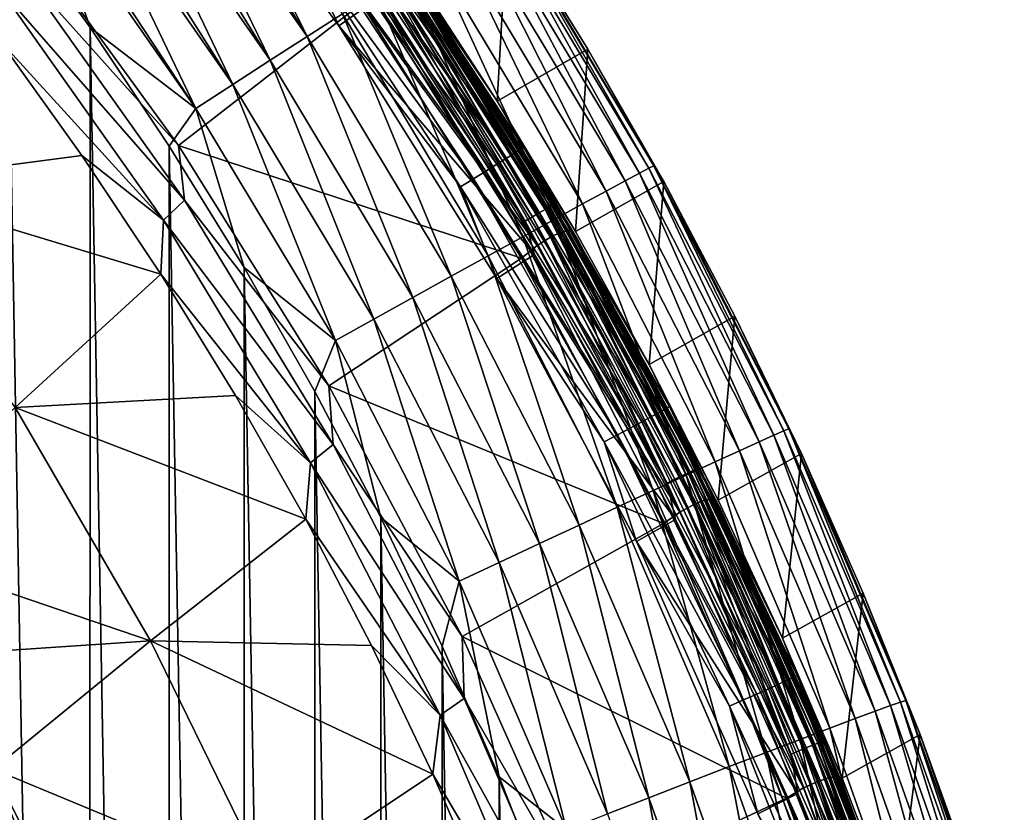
# Model space of a CAD drawing. Header units: metres. Extents: x -24 to 72, y -247 to 22.
# Tile 252 of 256: x 17.73 to 23.15, y -214.06 to -209.69. Entities that reach past the tile are written whole.
import ezdxf

# ---------------------------------------------------------------- set-up
doc = ezdxf.new("R2010")
doc.units = ezdxf.units.M
doc.layers.add('solid_509589_MEDIA_SW0001', color=7, linetype='CONTINUOUS')

msp = doc.modelspace()

# ---------------------------------------------------------------- linework, layer by layer
at = {"layer": 'solid_509589_MEDIA_SW0001'}
for points in [[(18.616995, -208.383545, 308.931335), (18.505562, -208.466446, 309.014954), (19.310556, -209.785721, 309.069183)], [(19.506166, -209.65979, 308.936249), (18.616995, -208.383545, 308.931335), (19.310556, -209.785721, 309.069183)], [(19.272884, -209.265427, 274.170624), (19.485735, -209.725937, 274.171143), (18.521378, -208.39888, 274.14798)], [(19.686556, -209.584381, 274.168671), (18.521378, -208.39888, 274.14798), (19.485735, -209.725937, 274.171143)], [(18.505562, -208.466446, 309.014954), (18.430477, -208.522339, 309.064117), (19.310556, -209.785721, 309.069183)], [(18.430477, -208.522339, 309.064117), (18.305368, -208.615494, 309.13443), (19.107687, -209.916504, 309.172302)], [(19.310556, -209.785721, 309.069183), (18.430477, -208.522339, 309.064117), (19.107687, -209.916504, 309.172302)], [(18.305368, -208.615494, 309.13443), (18.237043, -208.666397, 309.167114), (19.107687, -209.916504, 309.172302)], [(18.237043, -208.666397, 309.167114), (18.095203, -208.77211, 309.223053), (18.902027, -210.04924, 309.245667)], [(19.107687, -209.916504, 309.172302), (18.237043, -208.666397, 309.167114), (18.902027, -210.04924, 309.245667)], [(18.095203, -208.77211, 309.223053), (18.040842, -208.812637, 309.240417), (18.902027, -210.04924, 309.245667)], [(18.040842, -208.812637, 309.240417), (17.878113, -208.934006, 309.279572), (18.697697, -210.181259, 309.290375)], [(18.902027, -210.04924, 309.245667), (18.040842, -208.812637, 309.240417), (18.697697, -210.181259, 309.290375)], [(17.878113, -208.934006, 309.279572), (17.845682, -208.958206, 309.285156), (18.697697, -210.181259, 309.290375)], [(17.845682, -208.958206, 309.285156), (17.657206, -209.098877, 309.303192), (18.116432, -209.735916, 309.305756)], [(18.697697, -210.181259, 309.290375), (17.845682, -208.958206, 309.285156), (18.116432, -209.735916, 309.305756)], [(19.555084, -209.062057, 274.40744), (19.585382, -209.039307, 274.485504), (20.483168, -210.407883, 274.509399)], [(19.585382, -209.039307, 274.485504), (19.604149, -209.024597, 274.568909), (20.502792, -210.394485, 274.592834)], [(20.483168, -210.407883, 274.509399), (19.585382, -209.039307, 274.485504), (20.502792, -210.394485, 274.592834)], [(19.604149, -209.024597, 274.568909), (19.900488, -209.43811, 274.661835), (20.356823, -210.140701, 274.674103)], [(20.502792, -210.394485, 274.592834), (19.604149, -209.024597, 274.568909), (20.356823, -210.140701, 274.674103)], [(19.463858, -209.128738, 274.276642), (19.514166, -209.092178, 274.337128), (20.408686, -210.455765, 274.360931)], [(19.514166, -209.092178, 274.337128), (19.555084, -209.062057, 274.40744), (20.451481, -210.428513, 274.431305)], [(20.408686, -210.455765, 274.360931), (19.514166, -209.092178, 274.337128), (20.451481, -210.428513, 274.431305)], [(20.451481, -210.428513, 274.431305), (19.555084, -209.062057, 274.40744), (20.483168, -210.407883, 274.509399)], [(17.649822, -235.419891, 309.762756), (18.109459, -234.783478, 309.743073), (17.657206, -209.098877, 309.303192)], [(18.109459, -234.783478, 309.743073), (18.116432, -209.735916, 309.305756), (17.657206, -209.098877, 309.303192)], [(18.603464, -210.385208, 270.197266), (17.685452, -209.122147, 270.175201), (19.610561, -209.603012, 272.085846)], [(17.725853, -209.403107, 270.003845), (17.685452, -209.122147, 270.175201), (18.603464, -210.385208, 270.197266)], [(19.405678, -209.17067, 274.227814), (19.463858, -209.128738, 274.276642), (20.356073, -210.488831, 274.300385)], [(20.356073, -210.488831, 274.300385), (19.463858, -209.128738, 274.276642), (20.408686, -210.455765, 274.360931)], [(20.414522, -209.141708, 306.96756), (20.356823, -210.140701, 274.674103), (19.900488, -209.43811, 274.661835)], [(20.306385, -209.148239, 307.662445), (20.231256, -209.195633, 307.909515), (21.063248, -210.57959, 307.915894)], [(20.356375, -209.117126, 307.413727), (20.306385, -209.148239, 307.662445), (21.141464, -210.537659, 307.668793)], [(21.141464, -210.537659, 307.668793), (20.306385, -209.148239, 307.662445), (21.063248, -210.57959, 307.915894)], [(21.19351, -210.5103, 307.420044), (20.382418, -209.101501, 307.168152), (20.356375, -209.117126, 307.413727)], [(21.19351, -210.5103, 307.420044), (20.356375, -209.117126, 307.413727), (21.141464, -210.537659, 307.668793)], [(20.414522, -209.141708, 306.96756), (20.85689, -209.855103, 306.972198), (20.356823, -210.140701, 274.674103)], [(20.382418, -209.101501, 307.168152), (21.220623, -210.49678, 307.174438), (20.414522, -209.141708, 306.96756)], [(21.19351, -210.5103, 307.420044), (21.220623, -210.49678, 307.174438), (20.382418, -209.101501, 307.168152)], [(21.220623, -210.49678, 307.174438), (20.85689, -209.855103, 306.972198), (20.414522, -209.141708, 306.96756)], [(19.341373, -209.21669, 274.192108), (19.405678, -209.17067, 274.227814), (20.295225, -210.526688, 274.251465)], [(20.295225, -210.526688, 274.251465), (19.405678, -209.17067, 274.227814), (20.356073, -210.488831, 274.300385)], [(20.231256, -209.195633, 307.909515), (20.130722, -209.259506, 308.149597), (20.95858, -210.636261, 308.156036)], [(21.063248, -210.57959, 307.915894), (20.231256, -209.195633, 307.909515), (20.95858, -210.636261, 308.156036)], [(20.227974, -210.568222, 274.215698), (19.272884, -209.265427, 274.170624), (19.341373, -209.21669, 274.192108)], [(20.227974, -210.568222, 274.215698), (19.341373, -209.21669, 274.192108), (20.295225, -210.526688, 274.251465)], [(20.130722, -209.259506, 308.149597), (20.005571, -209.339371, 308.377228), (20.828285, -210.70726, 308.383698)], [(20.95858, -210.636261, 308.156036), (20.130722, -209.259506, 308.149597), (20.828285, -210.70726, 308.383698)], [(19.272884, -209.265427, 274.170624), (20.156343, -210.612152, 274.194122), (19.485735, -209.725937, 274.171143)], [(20.227974, -210.568222, 274.215698), (20.156343, -210.612152, 274.194122), (19.272884, -209.265427, 274.170624)], [(20.668949, -210.7117, 274.034058), (19.793943, -209.309814, 273.962616), (19.782192, -209.317047, 274.009705)], [(19.793943, -209.309814, 273.962616), (20.681227, -210.705292, 273.986969), (19.919567, -209.487198, 273.916931)], [(20.668949, -210.7117, 274.034058), (20.681227, -210.705292, 273.986969), (19.793943, -209.309814, 273.962616)], [(19.706116, -209.367203, 274.122864), (19.67041, -209.391266, 274.146362), (20.552158, -210.778046, 274.170563)], [(19.737417, -209.346313, 274.0914), (19.706116, -209.367203, 274.122864), (20.589464, -210.7565, 274.147095)], [(20.589464, -210.7565, 274.147095), (19.706116, -209.367203, 274.122864), (20.552158, -210.778046, 274.170563)], [(19.763103, -209.329376, 274.053192), (19.737417, -209.346313, 274.0914), (20.622168, -210.737793, 274.115662)], [(20.622168, -210.737793, 274.115662), (19.737417, -209.346313, 274.0914), (20.589464, -210.7565, 274.147095)], [(19.782192, -209.317047, 274.009705), (19.763103, -209.329376, 274.053192), (20.649008, -210.722672, 274.077515)], [(20.649008, -210.722672, 274.077515), (19.763103, -209.329376, 274.053192), (20.622168, -210.737793, 274.115662)], [(20.668949, -210.7117, 274.034058), (19.782192, -209.317047, 274.009705), (20.649008, -210.722672, 274.077515)], [(20.005571, -209.339371, 308.377228), (19.857689, -209.434021, 308.587158), (20.674324, -210.791519, 308.593689)], [(20.828285, -210.70726, 308.383698), (20.005571, -209.339371, 308.377228), (20.674324, -210.791519, 308.593689)], [(17.725853, -209.403107, 270.003845), (18.636471, -210.686554, 270.026245), (17.617857, -209.521988, 269.846588)], [(17.725853, -209.403107, 270.003845), (18.603464, -210.385208, 270.197266), (18.636471, -210.686554, 270.026245)], [(19.67041, -209.391266, 274.146362), (19.631672, -209.417557, 274.161011), (20.511683, -210.801605, 274.185181)], [(20.511683, -210.801605, 274.185181), (19.631672, -209.417557, 274.161011), (19.686556, -209.584381, 274.168671)], [(20.552158, -210.778046, 274.170563), (19.67041, -209.391266, 274.146362), (20.511683, -210.801605, 274.185181)], [(19.857689, -209.434021, 308.587158), (19.689976, -209.541641, 308.774719), (20.499716, -210.887405, 308.781311)], [(19.762091, -209.47702, 272.485657), (20.577808, -210.936035, 272.304657), (19.691547, -209.527908, 272.28006)], [(19.817337, -209.445374, 272.699738), (20.651478, -210.890167, 272.510345), (19.762091, -209.47702, 272.485657)], [(19.762091, -209.47702, 272.485657), (20.651478, -210.890167, 272.510345), (20.577808, -210.936035, 272.304657)], [(19.856592, -209.43335, 272.919617), (20.708408, -210.862228, 272.724487), (19.817337, -209.445374, 272.699738)], [(19.817337, -209.445374, 272.699738), (20.708408, -210.862228, 272.724487), (20.651478, -210.890167, 272.510345)], [(19.856592, -209.43335, 272.919617), (20.74789, -210.852539, 272.944397), (20.708408, -210.862228, 272.724487)], [(19.879322, -209.44104, 273.141602), (20.74789, -210.852539, 272.944397), (19.856592, -209.43335, 272.919617)], [(20.674324, -210.791519, 308.593689), (19.857689, -209.434021, 308.587158), (20.499716, -210.887405, 308.781311)], [(19.879322, -209.44104, 273.141602), (20.769396, -210.86116, 273.166382), (20.74789, -210.852539, 272.944397)], [(19.919567, -209.487198, 273.916931), (20.769396, -210.86116, 273.166382), (19.879322, -209.44104, 273.141602)], [(17.613808, -209.804413, 269.711487), (17.617857, -209.521988, 269.846588), (18.520094, -210.796829, 269.868835)], [(18.636471, -210.686554, 270.026245), (18.520094, -210.796829, 269.868835), (17.617857, -209.521988, 269.846588)], [(19.691547, -209.527908, 272.28006), (20.577808, -210.936035, 272.304657), (19.610561, -209.603012, 272.085846)], [(19.919567, -209.487198, 273.916931), (20.804218, -210.907974, 273.941742), (20.769396, -210.86116, 273.166382)], [(20.681227, -210.705292, 273.986969), (20.804218, -210.907974, 273.941742), (19.919567, -209.487198, 273.916931)], [(19.686556, -209.584381, 274.168671), (19.485735, -209.725937, 274.171143), (20.562626, -210.985092, 274.193115)], [(19.689976, -209.541641, 308.774719), (19.506166, -209.65979, 308.936249), (20.30835, -210.992767, 308.942902)], [(20.511683, -210.801605, 274.185181), (19.686556, -209.584381, 274.168671), (20.562626, -210.985092, 274.193115)], [(20.499716, -210.887405, 308.781311), (19.689976, -209.541641, 308.774719), (20.30835, -210.992767, 308.942902)], [(18.603464, -210.385208, 270.197266), (19.610561, -209.603012, 272.085846), (20.49221, -211.005646, 272.110352)], [(20.577808, -210.936035, 272.304657), (20.49221, -211.005646, 272.110352), (19.610561, -209.603012, 272.085846)], [(19.506166, -209.65979, 308.936249), (19.310556, -209.785721, 309.069183), (20.104698, -211.105133, 309.075928)], [(20.30835, -210.992767, 308.942902), (19.506166, -209.65979, 308.936249), (20.104698, -211.105133, 309.075928)], [(18.109459, -234.783478, 309.743073), (18.5459, -234.131317, 309.723358), (18.116432, -209.735916, 309.305756)], [(18.5459, -234.131317, 309.723358), (18.552521, -210.388672, 309.308807), (18.116432, -209.735916, 309.305756)], [(18.697697, -210.181259, 309.290375), (18.116432, -209.735916, 309.305756), (18.552521, -210.388672, 309.308807)], [(20.156343, -210.612152, 274.194122), (20.355135, -211.117004, 274.195435), (19.485735, -209.725937, 274.171143)], [(20.562626, -210.985092, 274.193115), (19.485735, -209.725937, 274.171143), (20.355135, -211.117004, 274.195435)], [(19.310556, -209.785721, 309.069183), (19.107687, -209.916504, 309.172302), (19.893488, -211.221893, 309.179138)], [(20.104698, -211.105133, 309.075928), (19.310556, -209.785721, 309.069183), (19.893488, -211.221893, 309.179138)], [(16.866726, -210.597916, 268.981812), (17.613808, -209.804413, 269.711487), (18.0714, -210.440933, 269.722595)], [(18.0714, -210.440933, 269.722595), (17.613808, -209.804413, 269.711487), (18.520094, -210.796829, 269.868835)], [(20.85689, -209.855103, 306.972198), (20.788355, -210.85878, 274.686615), (20.356823, -210.140701, 274.674103)], [(20.85689, -209.855103, 306.972198), (21.274328, -210.583313, 306.977386), (20.788355, -210.85878, 274.686615)], [(21.220623, -210.49678, 307.174438), (21.274328, -210.583313, 306.977386), (20.85689, -209.855103, 306.972198)], [(19.107687, -209.916504, 309.172302), (18.902027, -210.04924, 309.245667), (19.679373, -211.340454, 309.252563)], [(19.893488, -211.221893, 309.179138), (19.107687, -209.916504, 309.172302), (19.679373, -211.340454, 309.252563)], [(18.902027, -210.04924, 309.245667), (18.697697, -210.181259, 309.290375), (19.466644, -211.458435, 309.297363)], [(19.679373, -211.340454, 309.252563), (18.902027, -210.04924, 309.245667), (19.466644, -211.458435, 309.297363)], [(18.697697, -210.181259, 309.290375), (18.552521, -210.388672, 309.308807), (18.965099, -211.056595, 309.312408)], [(19.466644, -211.458435, 309.297363), (18.697697, -210.181259, 309.290375), (18.965099, -211.056595, 309.312408)], [(20.502792, -210.394485, 274.592834), (20.356823, -210.140701, 274.674103), (20.788355, -210.85878, 274.686615)], [(18.5459, -234.131317, 309.723358), (18.958702, -233.464111, 309.703644), (18.552521, -210.388672, 309.308807)], [(18.958702, -233.464111, 309.703644), (18.965099, -211.056595, 309.312408), (18.552521, -210.388672, 309.308807)], [(19.43141, -211.709045, 270.220367), (18.603464, -210.385208, 270.197266), (20.49221, -211.005646, 272.110352)], [(18.636471, -210.686554, 270.026245), (18.603464, -210.385208, 270.197266), (19.43141, -211.709045, 270.220367)], [(20.483168, -210.407883, 274.509399), (20.502792, -210.394485, 274.592834), (21.305845, -211.822495, 274.617767)], [(20.502792, -210.394485, 274.592834), (20.788355, -210.85878, 274.686615), (21.194561, -211.591492, 274.699432)], [(21.305845, -211.822495, 274.617767), (20.502792, -210.394485, 274.592834), (21.194561, -211.591492, 274.699432)], [(16.866726, -210.597916, 268.981812), (18.0714, -210.440933, 269.722595), (18.505993, -211.093369, 269.734009)], [(18.505993, -211.093369, 269.734009), (18.0714, -210.440933, 269.722595), (18.520094, -210.796829, 269.868835)], [(20.408686, -210.455765, 274.360931), (20.451481, -210.428513, 274.431305), (21.252522, -211.852951, 274.456177)], [(20.451481, -210.428513, 274.431305), (20.483168, -210.407883, 274.509399), (21.28545, -211.834518, 274.534302)], [(21.252522, -211.852951, 274.456177), (20.451481, -210.428513, 274.431305), (21.28545, -211.834518, 274.534302)], [(21.28545, -211.834518, 274.534302), (20.483168, -210.407883, 274.509399), (21.305845, -211.822495, 274.617767)], [(20.295225, -210.526688, 274.251465), (20.356073, -210.488831, 274.300385), (21.153378, -211.906616, 274.325134)], [(20.356073, -210.488831, 274.300385), (20.408686, -210.455765, 274.360931), (21.208052, -211.877228, 274.385742)], [(21.153378, -211.906616, 274.325134), (20.356073, -210.488831, 274.300385), (21.208052, -211.877228, 274.385742)], [(21.208052, -211.877228, 274.385742), (20.408686, -210.455765, 274.360931), (21.252522, -211.852951, 274.456177)], [(21.935291, -211.956253, 307.428711), (21.220623, -210.49678, 307.174438), (21.19351, -210.5103, 307.420044)], [(21.220623, -210.49678, 307.174438), (21.963352, -211.944916, 307.183136), (21.274328, -210.583313, 306.977386)], [(21.935291, -211.956253, 307.428711), (21.963352, -211.944916, 307.183136), (21.220623, -210.49678, 307.174438)], [(20.227974, -210.568222, 274.215698), (20.295225, -210.526688, 274.251465), (21.090145, -211.940247, 274.276154)], [(21.090145, -211.940247, 274.276154), (20.295225, -210.526688, 274.251465), (21.153378, -211.906616, 274.325134)], [(21.141464, -210.537659, 307.668793), (21.063248, -210.57959, 307.915894), (21.800472, -212.015976, 307.924622)], [(21.19351, -210.5103, 307.420044), (21.141464, -210.537659, 307.668793), (21.881426, -211.979736, 307.67749)], [(21.881426, -211.979736, 307.67749), (21.141464, -210.537659, 307.668793), (21.800472, -212.015976, 307.924622)], [(21.935291, -211.956253, 307.428711), (21.19351, -210.5103, 307.420044), (21.881426, -211.979736, 307.67749)], [(16.866726, -210.597916, 268.981812), (18.505993, -211.093369, 269.734009), (17.703524, -211.826889, 269.003998)], [(21.02026, -211.977081, 274.240295), (20.156343, -210.612152, 274.194122), (20.227974, -210.568222, 274.215698)], [(20.156343, -210.612152, 274.194122), (20.945826, -212.016037, 274.218628), (20.355135, -211.117004, 274.195435)], [(21.02026, -211.977081, 274.240295), (20.945826, -212.016037, 274.218628), (20.156343, -210.612152, 274.194122)], [(21.02026, -211.977081, 274.240295), (20.227974, -210.568222, 274.215698), (21.090145, -211.940247, 274.276154)], [(21.274328, -210.583313, 306.977386), (21.194561, -211.591492, 274.699432), (20.788355, -210.85878, 274.686615)], [(21.063248, -210.57959, 307.915894), (20.95858, -210.636261, 308.156036), (21.692142, -212.065186, 308.164764)], [(21.800472, -212.015976, 307.924622), (21.063248, -210.57959, 307.915894), (21.692142, -212.065186, 308.164764)], [(21.274328, -210.583313, 306.977386), (21.666365, -211.325516, 306.983124), (21.194561, -211.591492, 274.699432)], [(21.963352, -211.944916, 307.183136), (21.666365, -211.325516, 306.983124), (21.274328, -210.583313, 306.977386)], [(20.95858, -210.636261, 308.156036), (20.828285, -210.70726, 308.383698), (21.557289, -212.126984, 308.392456)], [(21.692142, -212.065186, 308.164764), (20.95858, -210.636261, 308.156036), (21.557289, -212.126984, 308.392456)], [(18.636471, -210.686554, 270.026245), (19.454306, -212.031021, 270.049744), (18.520094, -210.796829, 269.868835)], [(18.636471, -210.686554, 270.026245), (19.43141, -211.709045, 270.220367), (19.454306, -212.031021, 270.049744)], [(20.649008, -210.722672, 274.077515), (20.622168, -210.737793, 274.115662), (21.408953, -212.18692, 274.140961)], [(20.668949, -210.7117, 274.034058), (20.649008, -210.722672, 274.077515), (21.436815, -212.173676, 274.102814)], [(21.436815, -212.173676, 274.102814), (20.649008, -210.722672, 274.077515), (21.408953, -212.18692, 274.140961)], [(21.45752, -212.164108, 274.059387), (20.681227, -210.705292, 273.986969), (20.668949, -210.7117, 274.034058)], [(21.45752, -212.164108, 274.059387), (20.668949, -210.7117, 274.034058), (21.436815, -212.173676, 274.102814)], [(20.828285, -210.70726, 308.383698), (20.674324, -210.791519, 308.593689), (21.39794, -212.200455, 308.602478)], [(20.681227, -210.705292, 273.986969), (21.470264, -212.158569, 274.01236), (20.804218, -210.907974, 273.941742)], [(21.45752, -212.164108, 274.059387), (21.470264, -212.158569, 274.01236), (20.681227, -210.705292, 273.986969)], [(21.557289, -212.126984, 308.392456), (20.828285, -210.70726, 308.383698), (21.39794, -212.200455, 308.602478)], [(20.552158, -210.778046, 274.170563), (20.511683, -210.801605, 274.185181), (21.294252, -212.242966, 274.210327)], [(20.589464, -210.7565, 274.147095), (20.552158, -210.778046, 274.170563), (21.336271, -212.222244, 274.19577)], [(21.336271, -212.222244, 274.19577), (20.552158, -210.778046, 274.170563), (21.294252, -212.242966, 274.210327)], [(20.622168, -210.737793, 274.115662), (20.589464, -210.7565, 274.147095), (21.375002, -212.203323, 274.172363)], [(21.375002, -212.203323, 274.172363), (20.589464, -210.7565, 274.147095), (21.336271, -212.222244, 274.19577)], [(21.408953, -212.18692, 274.140961), (20.622168, -210.737793, 274.115662), (21.375002, -212.203323, 274.172363)], [(18.505993, -211.093369, 269.734009), (18.520094, -210.796829, 269.868835), (19.330225, -212.13208, 269.892151)], [(19.454306, -212.031021, 270.049744), (19.330225, -212.13208, 269.892151), (18.520094, -210.796829, 269.868835)], [(20.674324, -210.791519, 308.593689), (20.499716, -210.887405, 308.781311), (21.217222, -212.284164, 308.790161)], [(21.294252, -212.242966, 274.210327), (20.511683, -210.801605, 274.185181), (20.562626, -210.985092, 274.193115)], [(21.39794, -212.200455, 308.602478), (20.674324, -210.791519, 308.593689), (21.217222, -212.284164, 308.790161)], [(20.708408, -210.862228, 272.724487), (21.439953, -212.361984, 272.536041), (20.651478, -210.890167, 272.510345)], [(20.74789, -210.852539, 272.944397), (21.498322, -212.337845, 272.750275), (20.708408, -210.862228, 272.724487)], [(20.708408, -210.862228, 272.724487), (21.498322, -212.337845, 272.750275), (21.439953, -212.361984, 272.536041)], [(20.74789, -210.852539, 272.944397), (21.537897, -212.33049, 272.970215), (21.498322, -212.337845, 272.750275)], [(20.769396, -210.86116, 273.166382), (21.537897, -212.33049, 272.970215), (20.74789, -210.852539, 272.944397)], [(20.769396, -210.86116, 273.166382), (21.558161, -212.339951, 273.1922), (21.537897, -212.33049, 272.970215)], [(20.804218, -210.907974, 273.941742), (21.558161, -212.339951, 273.1922), (20.769396, -210.86116, 273.166382)], [(20.499716, -210.887405, 308.781311), (20.30835, -210.992767, 308.942902), (21.019159, -212.376251, 308.951782)], [(20.577808, -210.936035, 272.304657), (21.363518, -212.402618, 272.330261), (20.49221, -211.005646, 272.110352)], [(21.217222, -212.284164, 308.790161), (20.499716, -210.887405, 308.781311), (21.019159, -212.376251, 308.951782)], [(20.651478, -210.890167, 272.510345), (21.363518, -212.402618, 272.330261), (20.577808, -210.936035, 272.304657)], [(20.651478, -210.890167, 272.510345), (21.439953, -212.361984, 272.536041), (21.363518, -212.402618, 272.330261)], [(20.804218, -210.907974, 273.941742), (21.587673, -212.386948, 273.96756), (21.558161, -212.339951, 273.1922)], [(21.470264, -212.158569, 274.01236), (21.587673, -212.386948, 273.96756), (20.804218, -210.907974, 273.941742)], [(20.30835, -210.992767, 308.942902), (20.104698, -211.105133, 309.075928), (20.808384, -212.474533, 309.084869)], [(21.019159, -212.376251, 308.951782), (20.30835, -210.992767, 308.942902), (20.808384, -212.474533, 309.084869)], [(20.562626, -210.985092, 274.193115), (20.355135, -211.117004, 274.195435), (21.339245, -212.443481, 274.218567)], [(21.294252, -212.242966, 274.210327), (20.562626, -210.985092, 274.193115), (21.339245, -212.443481, 274.218567)], [(19.43141, -211.709045, 270.220367), (20.49221, -211.005646, 272.110352), (21.273678, -212.466461, 272.135834)], [(21.363518, -212.402618, 272.330261), (21.273678, -212.466461, 272.135834), (20.49221, -211.005646, 272.110352)], [(17.703524, -211.826889, 269.003998), (18.505993, -211.093369, 269.734009), (18.917034, -211.760895, 269.745636)], [(18.917034, -211.760895, 269.745636), (18.505993, -211.093369, 269.734009), (19.330225, -212.13208, 269.892151)], [(18.958702, -233.464111, 309.703644), (19.34738, -232.782639, 309.68399), (18.965099, -211.056595, 309.312408)], [(19.34738, -232.782639, 309.68399), (19.353384, -211.738541, 309.316559), (18.965099, -211.056595, 309.312408)], [(19.466644, -211.458435, 309.297363), (18.965099, -211.056595, 309.312408), (19.353384, -211.738541, 309.316559)], [(20.104698, -211.105133, 309.075928), (19.893488, -211.221893, 309.179138), (20.589785, -212.576752, 309.188141)], [(20.808384, -212.474533, 309.084869), (20.104698, -211.105133, 309.075928), (20.589785, -212.576752, 309.188141)], [(20.945826, -212.016037, 274.218628), (21.125427, -212.56543, 274.220703), (20.355135, -211.117004, 274.195435)], [(21.339245, -212.443481, 274.218567), (20.355135, -211.117004, 274.195435), (21.125427, -212.56543, 274.220703)], [(19.893488, -211.221893, 309.179138), (19.679373, -211.340454, 309.252563), (20.368176, -212.680603, 309.261597)], [(20.589785, -212.576752, 309.188141), (19.893488, -211.221893, 309.179138), (20.368176, -212.680603, 309.261597)], [(19.679373, -211.340454, 309.252563), (19.466644, -211.458435, 309.297363), (20.148003, -212.783997, 309.306458)], [(20.368176, -212.680603, 309.261597), (19.679373, -211.340454, 309.252563), (20.148003, -212.783997, 309.306458)], [(21.666365, -211.325516, 306.983124), (21.574945, -212.337921, 274.712463), (21.194561, -211.591492, 274.699432)], [(21.666365, -211.325516, 306.983124), (22.032557, -212.080902, 306.989471), (21.574945, -212.337921, 274.712463)], [(21.963352, -211.944916, 307.183136), (22.032557, -212.080902, 306.989471), (21.666365, -211.325516, 306.983124)], [(19.466644, -211.458435, 309.297363), (19.353384, -211.738541, 309.316559), (19.716867, -212.433502, 309.321289)], [(20.148003, -212.783997, 309.306458), (19.466644, -211.458435, 309.297363), (19.716867, -212.433502, 309.321289)], [(21.305845, -211.822495, 274.617767), (21.194561, -211.591492, 274.699432), (21.574945, -212.337921, 274.712463)], [(19.34738, -232.782639, 309.68399), (19.71139, -232.08786, 309.664459), (19.353384, -211.738541, 309.316559)], [(19.71139, -232.08786, 309.664459), (19.716867, -212.433502, 309.321289), (19.353384, -211.738541, 309.316559)], [(20.165281, -213.087234, 270.244415), (19.43141, -211.709045, 270.220367), (21.273678, -212.466461, 272.135834)], [(19.454306, -212.031021, 270.049744), (19.43141, -211.709045, 270.220367), (20.165281, -213.087234, 270.244415)], [(17.703524, -211.826889, 269.003998), (18.917034, -211.760895, 269.745636), (19.304001, -212.442657, 269.757538)], [(19.304001, -212.442657, 269.757538), (18.917034, -211.760895, 269.745636), (19.330225, -212.13208, 269.892151)], [(17.703524, -211.826889, 269.003998), (18.44944, -213.111984, 269.026428), (16.878883, -212.577972, 268.314819)], [(17.703524, -211.826889, 269.003998), (19.304001, -212.442657, 269.757538), (18.44944, -213.111984, 269.026428)], [(21.208052, -211.877228, 274.385742), (21.252522, -211.852951, 274.456177), (21.954475, -213.32872, 274.481934)], [(21.252522, -211.852951, 274.456177), (21.28545, -211.834518, 274.534302), (21.988491, -213.312576, 274.560089)], [(21.954475, -213.32872, 274.481934), (21.252522, -211.852951, 274.456177), (21.988491, -213.312576, 274.560089)], [(21.28545, -211.834518, 274.534302), (21.305845, -211.822495, 274.617767), (22.009558, -213.301971, 274.643585)], [(21.988491, -213.312576, 274.560089), (21.28545, -211.834518, 274.534302), (22.009558, -213.301971, 274.643585)], [(21.305845, -211.822495, 274.617767), (21.574945, -212.337921, 274.712463), (21.929043, -213.097168, 274.725708)], [(22.009558, -213.301971, 274.643585), (21.305845, -211.822495, 274.617767), (21.929043, -213.097168, 274.725708)], [(21.090145, -211.940247, 274.276154), (21.153378, -211.906616, 274.325134), (21.852055, -213.375504, 274.350769)], [(21.153378, -211.906616, 274.325134), (21.208052, -211.877228, 274.385742), (21.908535, -213.349899, 274.411438)], [(21.852055, -213.375504, 274.350769), (21.153378, -211.906616, 274.325134), (21.908535, -213.349899, 274.411438)], [(21.908535, -213.349899, 274.411438), (21.208052, -211.877228, 274.385742), (21.954475, -213.32872, 274.481934)], [(21.02026, -211.977081, 274.240295), (21.090145, -211.940247, 274.276154), (21.786736, -213.404739, 274.301727)], [(21.786736, -213.404739, 274.301727), (21.090145, -211.940247, 274.276154), (21.852055, -213.375504, 274.350769)], [(21.935291, -211.956253, 307.428711), (21.881426, -211.979736, 307.67749), (22.523056, -213.468063, 307.688721)], [(22.578503, -213.448608, 307.439941), (21.963352, -211.944916, 307.183136), (21.935291, -211.956253, 307.428711)], [(22.578503, -213.448608, 307.439941), (21.935291, -211.956253, 307.428711), (22.523056, -213.468063, 307.688721)], [(21.963352, -211.944916, 307.183136), (22.607386, -213.439529, 307.194366), (22.032557, -212.080902, 306.989471)], [(22.578503, -213.448608, 307.439941), (22.607386, -213.439529, 307.194366), (21.963352, -211.944916, 307.183136)], [(21.71454, -213.436722, 274.265778), (20.945826, -212.016037, 274.218628), (21.02026, -211.977081, 274.240295)], [(20.945826, -212.016037, 274.218628), (21.637648, -213.470505, 274.244019), (21.125427, -212.56543, 274.220703)], [(21.71454, -213.436722, 274.265778), (21.637648, -213.470505, 274.244019), (20.945826, -212.016037, 274.218628)], [(21.71454, -213.436722, 274.265778), (21.02026, -211.977081, 274.240295), (21.786736, -213.404739, 274.301727)], [(21.800472, -212.015976, 307.924622), (21.692142, -212.065186, 308.164764), (22.328224, -213.539948, 308.175995)], [(21.881426, -211.979736, 307.67749), (21.800472, -212.015976, 307.924622), (22.43973, -213.498459, 307.935852)], [(22.43973, -213.498459, 307.935852), (21.800472, -212.015976, 307.924622), (22.328224, -213.539948, 308.175995)], [(22.523056, -213.468063, 307.688721), (21.881426, -211.979736, 307.67749), (22.43973, -213.498459, 307.935852)], [(19.454306, -212.031021, 270.049744), (20.175285, -213.429794, 270.074158), (19.330225, -212.13208, 269.892151)], [(19.454306, -212.031021, 270.049744), (20.165281, -213.087234, 270.244415), (20.175285, -213.429794, 270.074158)], [(21.692142, -212.065186, 308.164764), (21.557289, -212.126984, 308.392456), (22.189417, -213.592255, 308.403687)], [(22.328224, -213.539948, 308.175995), (21.692142, -212.065186, 308.164764), (22.189417, -213.592255, 308.403687)], [(19.304001, -212.442657, 269.757538), (19.330225, -212.13208, 269.892151), (20.044224, -213.521088, 269.916412)], [(20.175285, -213.429794, 270.074158), (20.044224, -213.521088, 269.916412), (19.330225, -212.13208, 269.892151)], [(21.557289, -212.126984, 308.392456), (21.39794, -212.200455, 308.602478), (22.025396, -213.654587, 308.613708)], [(22.189417, -213.592255, 308.403687), (21.557289, -212.126984, 308.392456), (22.025396, -213.654587, 308.613708)], [(22.032557, -212.080902, 306.989471), (21.929043, -213.097168, 274.725708), (21.574945, -212.337921, 274.712463)], [(22.032557, -212.080902, 306.989471), (22.372503, -212.848648, 306.996399), (21.929043, -213.097168, 274.725708)], [(22.607386, -213.439529, 307.194366), (22.372503, -212.848648, 306.996399), (22.032557, -212.080902, 306.989471)], [(21.408953, -212.18692, 274.140961), (21.375002, -212.203323, 274.172363), (22.058994, -213.700806, 274.198486)], [(21.436815, -212.173676, 274.102814), (21.408953, -212.18692, 274.140961), (22.094032, -213.686798, 274.167145)], [(22.094032, -213.686798, 274.167145), (21.408953, -212.18692, 274.140961), (22.058994, -213.700806, 274.198486)], [(21.45752, -212.164108, 274.059387), (21.436815, -212.173676, 274.102814), (22.122787, -213.675507, 274.129028)], [(22.122787, -213.675507, 274.129028), (21.436815, -212.173676, 274.102814), (22.094032, -213.686798, 274.167145)], [(22.144154, -213.667374, 274.085632), (21.470264, -212.158569, 274.01236), (21.45752, -212.164108, 274.059387)], [(22.144154, -213.667374, 274.085632), (21.45752, -212.164108, 274.059387), (22.122787, -213.675507, 274.129028)], [(21.470264, -212.158569, 274.01236), (22.157307, -213.662735, 274.038605), (21.587673, -212.386948, 273.96756)], [(22.144154, -213.667374, 274.085632), (22.157307, -213.662735, 274.038605), (21.470264, -212.158569, 274.01236)], [(21.39794, -212.200455, 308.602478), (21.217222, -212.284164, 308.790161), (21.839382, -213.725739, 308.801422)], [(21.336271, -212.222244, 274.19577), (21.294252, -212.242966, 274.210327), (21.975662, -213.734787, 274.236359)], [(21.375002, -212.203323, 274.172363), (21.336271, -212.222244, 274.19577), (22.019026, -213.717026, 274.221863)], [(22.019026, -213.717026, 274.221863), (21.336271, -212.222244, 274.19577), (21.975662, -213.734787, 274.236359)], [(22.058994, -213.700806, 274.198486), (21.375002, -212.203323, 274.172363), (22.019026, -213.717026, 274.221863)], [(22.025396, -213.654587, 308.613708), (21.39794, -212.200455, 308.602478), (21.839382, -213.725739, 308.801422)], [(21.217222, -212.284164, 308.790161), (21.019159, -212.376251, 308.951782), (21.635513, -213.804108, 308.963043)], [(21.839382, -213.725739, 308.801422), (21.217222, -212.284164, 308.790161), (21.635513, -213.804108, 308.963043)], [(21.975662, -213.734787, 274.236359), (21.294252, -212.242966, 274.210327), (21.339245, -212.443481, 274.218567)], [(21.498322, -212.337845, 272.750275), (22.123665, -213.885284, 272.562653), (21.439953, -212.361984, 272.536041)], [(21.537897, -212.33049, 272.970215), (22.18322, -213.865036, 272.776947), (21.498322, -212.337845, 272.750275)], [(21.498322, -212.337845, 272.750275), (22.18322, -213.865036, 272.776947), (22.123665, -213.885284, 272.562653)], [(21.537897, -212.33049, 272.970215), (22.222757, -213.859985, 272.996918), (22.18322, -213.865036, 272.776947)], [(21.558161, -212.339951, 273.1922), (22.222757, -213.859985, 272.996918), (21.537897, -212.33049, 272.970215)], [(21.558161, -212.339951, 273.1922), (22.24177, -213.870163, 273.218903), (22.222757, -213.859985, 272.996918)], [(21.587673, -212.386948, 273.96756), (22.24177, -213.870163, 273.218903), (21.558161, -212.339951, 273.1922)], [(21.019159, -212.376251, 308.951782), (20.808384, -212.474533, 309.084869), (21.418558, -213.887878, 309.09613)], [(21.635513, -213.804108, 308.963043), (21.019159, -212.376251, 308.951782), (21.418558, -213.887878, 309.09613)], [(21.363518, -212.402618, 272.330261), (22.044836, -213.920502, 272.35675), (21.273678, -212.466461, 272.135834)], [(21.439953, -212.361984, 272.536041), (22.044836, -213.920502, 272.35675), (21.363518, -212.402618, 272.330261)], [(21.439953, -212.361984, 272.536041), (22.123665, -213.885284, 272.562653), (22.044836, -213.920502, 272.35675)], [(21.587673, -212.386948, 273.96756), (22.266117, -213.916931, 273.994263), (22.24177, -213.870163, 273.218903)], [(22.157307, -213.662735, 274.038605), (22.266117, -213.916931, 273.994263), (21.587673, -212.386948, 273.96756)], [(18.44944, -213.111984, 269.026428), (19.304001, -212.442657, 269.757538), (19.666399, -213.137787, 269.769684)], [(19.666399, -213.137787, 269.769684), (19.304001, -212.442657, 269.757538), (20.044224, -213.521088, 269.916412)], [(19.71139, -232.08786, 309.664459), (20.050303, -231.380646, 309.645111), (19.716867, -212.433502, 309.321289)], [(20.050303, -231.380646, 309.645111), (20.055273, -213.14093, 309.32663), (19.716867, -212.433502, 309.321289)], [(20.148003, -212.783997, 309.306458), (19.716867, -212.433502, 309.321289), (20.055273, -213.14093, 309.32663)], [(21.339245, -212.443481, 274.218567), (21.125427, -212.56543, 274.220703), (22.012526, -213.952225, 274.244904)], [(21.975662, -213.734787, 274.236359), (21.339245, -212.443481, 274.218567), (22.012526, -213.952225, 274.244904)], [(20.165281, -213.087234, 270.244415), (21.273678, -212.466461, 272.135834), (21.951141, -213.978287, 272.162231)], [(20.808384, -212.474533, 309.084869), (20.589785, -212.576752, 309.188141), (21.19355, -213.975067, 309.199402)], [(21.418558, -213.887878, 309.09613), (20.808384, -212.474533, 309.084869), (21.19355, -213.975067, 309.199402)], [(22.044836, -213.920502, 272.35675), (21.951141, -213.978287, 272.162231), (21.273678, -212.466461, 272.135834)], [(21.637648, -213.470505, 274.244019), (21.79273, -214.063934, 274.246857), (21.125427, -212.56543, 274.220703)], [(22.012526, -213.952225, 274.244904), (21.125427, -212.56543, 274.220703), (21.79273, -214.063934, 274.246857)], [(18.44944, -213.111984, 269.026428), (17.241879, -213.191788, 268.325562), (16.878883, -212.577972, 268.314819)], [(20.589785, -212.576752, 309.188141), (20.368176, -212.680603, 309.261597), (20.965446, -214.063736, 309.272888)], [(21.19355, -213.975067, 309.199402), (20.589785, -212.576752, 309.188141), (20.965446, -214.063736, 309.272888)], [(20.368176, -212.680603, 309.261597), (20.148003, -212.783997, 309.306458), (20.738819, -214.152084, 309.317749)], [(20.965446, -214.063736, 309.272888), (20.368176, -212.680603, 309.261597), (20.738819, -214.152084, 309.317749)], [(20.148003, -212.783997, 309.306458), (20.055273, -213.14093, 309.32663), (20.368334, -213.86026, 309.332581)], [(20.738819, -214.152084, 309.317749), (20.148003, -212.783997, 309.306458), (20.368334, -213.86026, 309.332581)], [(22.372503, -212.848648, 306.996399), (22.256422, -213.868301, 274.739166), (21.929043, -213.097168, 274.725708)], [(22.372503, -212.848648, 306.996399), (22.685707, -213.627686, 307.003967), (22.256422, -213.868301, 274.739166)], [(22.607386, -213.439529, 307.194366), (22.685707, -213.627686, 307.003967), (22.372503, -212.848648, 306.996399)], [(20.801525, -214.513123, 270.269318), (20.165281, -213.087234, 270.244415), (21.951141, -213.978287, 272.162231)], [(20.175285, -213.429794, 270.074158), (20.165281, -213.087234, 270.244415), (20.801525, -214.513123, 270.269318)], [(22.009558, -213.301971, 274.643585), (21.929043, -213.097168, 274.725708), (22.256422, -213.868301, 274.739166)], [(17.816124, -214.395554, 268.32196), (17.72319, -214.326355, 268.305634), (17.151733, -213.134186, 268.299927)], [(17.816124, -214.395554, 268.32196), (17.151733, -213.134186, 268.299927), (17.582521, -213.818207, 268.336487)], [(18.44944, -213.111984, 269.026428), (17.582521, -213.818207, 268.336487), (17.241879, -213.191788, 268.325562)], [(18.44944, -213.111984, 269.026428), (19.1022, -214.446777, 269.049744), (17.582521, -213.818207, 268.336487)], [(18.44944, -213.111984, 269.026428), (19.666399, -213.137787, 269.769684), (20.003769, -213.845398, 269.782043)], [(18.44944, -213.111984, 269.026428), (20.003769, -213.845398, 269.782043), (19.1022, -214.446777, 269.049744)], [(20.003769, -213.845398, 269.782043), (19.666399, -213.137787, 269.769684), (20.044224, -213.521088, 269.916412)], [(20.050303, -231.380646, 309.645111), (20.363688, -230.661865, 309.625946), (20.055273, -213.14093, 309.32663)], [(20.363688, -230.661865, 309.625946), (20.368334, -213.86026, 309.332581), (20.055273, -213.14093, 309.32663)], [(21.954475, -213.32872, 274.481934), (21.988491, -213.312576, 274.560089), (22.58901, -214.835159, 274.58667)], [(21.988491, -213.312576, 274.560089), (22.009558, -213.301971, 274.643585), (22.610653, -214.826004, 274.670197)], [(22.58901, -214.835159, 274.58667), (21.988491, -213.312576, 274.560089), (22.610653, -214.826004, 274.670197)], [(22.009558, -213.301971, 274.643585), (22.256422, -213.868301, 274.739166), (22.556688, -214.650406, 274.752808)], [(22.610653, -214.826004, 274.670197), (22.009558, -213.301971, 274.643585), (22.556688, -214.650406, 274.752808)], [(21.786736, -213.404739, 274.301727), (21.852055, -213.375504, 274.350769), (22.448849, -214.888641, 274.377167)], [(21.852055, -213.375504, 274.350769), (21.908535, -213.349899, 274.411438), (22.50687, -214.866943, 274.437927)], [(22.448849, -214.888641, 274.377167), (21.852055, -213.375504, 274.350769), (22.50687, -214.866943, 274.437927)], [(21.908535, -213.349899, 274.411438), (21.954475, -213.32872, 274.481934), (22.554066, -214.848938, 274.508453)], [(22.50687, -214.866943, 274.437927), (21.908535, -213.349899, 274.411438), (22.554066, -214.848938, 274.508453)], [(22.554066, -214.848938, 274.508453), (21.954475, -213.32872, 274.481934), (22.58901, -214.835159, 274.58667)], [(20.175285, -213.429794, 270.074158), (20.79582, -214.875931, 270.099426), (20.044224, -213.521088, 269.916412)], [(20.175285, -213.429794, 270.074158), (20.801525, -214.513123, 270.269318), (20.79582, -214.875931, 270.099426)], [(21.71454, -213.436722, 274.265778), (21.786736, -213.404739, 274.301727), (22.381744, -214.913345, 274.328064)], [(22.381744, -214.913345, 274.328064), (21.786736, -213.404739, 274.301727), (22.448849, -214.888641, 274.377167)], [(22.307579, -214.940338, 274.292023), (21.637648, -213.470505, 274.244019), (21.71454, -213.436722, 274.265778)], [(21.637648, -213.470505, 274.244019), (22.228586, -214.968796, 274.270172), (21.79273, -214.063934, 274.246857)], [(22.307579, -214.940338, 274.292023), (22.228586, -214.968796, 274.270172), (21.637648, -213.470505, 274.244019)], [(22.307579, -214.940338, 274.292023), (21.71454, -213.436722, 274.265778), (22.381744, -214.913345, 274.328064)], [(22.523056, -213.468063, 307.688721), (22.43973, -213.498459, 307.935852), (22.978199, -215.020493, 307.949738)], [(22.578503, -213.448608, 307.439941), (22.523056, -213.468063, 307.688721), (23.063526, -214.996109, 307.702637)], [(23.063526, -214.996109, 307.702637), (22.523056, -213.468063, 307.688721), (22.978199, -215.020493, 307.949738)], [(23.1203, -214.980789, 307.453888), (22.607386, -213.439529, 307.194366), (22.578503, -213.448608, 307.439941)], [(23.1203, -214.980789, 307.453888), (22.578503, -213.448608, 307.439941), (23.063526, -214.996109, 307.702637)], [(22.607386, -213.439529, 307.194366), (23.149878, -214.974014, 307.208313), (22.685707, -213.627686, 307.003967)], [(23.1203, -214.980789, 307.453888), (23.149878, -214.974014, 307.208313), (22.607386, -213.439529, 307.194366)], [(20.003769, -213.845398, 269.782043), (20.044224, -213.521088, 269.916412), (20.658539, -214.95697, 269.941498)], [(20.79582, -214.875931, 270.099426), (20.658539, -214.95697, 269.941498), (20.044224, -213.521088, 269.916412)], [(22.328224, -213.539948, 308.175995), (22.189417, -213.592255, 308.403687), (22.721882, -215.096619, 308.417572)], [(22.43973, -213.498459, 307.935852), (22.328224, -213.539948, 308.175995), (22.864019, -215.054062, 308.18988)], [(22.864019, -215.054062, 308.18988), (22.328224, -213.539948, 308.175995), (22.721882, -215.096619, 308.417572)], [(22.978199, -215.020493, 307.949738), (22.43973, -213.498459, 307.935852), (22.864019, -215.054062, 308.18988)], [(22.189417, -213.592255, 308.403687), (22.025396, -213.654587, 308.613708), (22.553926, -215.147507, 308.627563)], [(22.721882, -215.096619, 308.417572), (22.189417, -213.592255, 308.403687), (22.553926, -215.147507, 308.627563)], [(22.685707, -213.627686, 307.003967), (22.556688, -214.650406, 274.752808), (22.256422, -213.868301, 274.739166)], [(22.685707, -213.627686, 307.003967), (22.971794, -214.417053, 307.012177), (22.556688, -214.650406, 274.752808)], [(23.149878, -214.974014, 307.208313), (22.971794, -214.417053, 307.012177), (22.685707, -213.627686, 307.003967)], [(22.025396, -213.654587, 308.613708), (21.839382, -213.725739, 308.801422), (22.363449, -215.205765, 308.815216)], [(22.058994, -213.700806, 274.198486), (22.019026, -213.717026, 274.221863), (22.597176, -215.255264, 274.248718)], [(22.553926, -215.147507, 308.627563), (22.025396, -213.654587, 308.613708), (22.363449, -215.205765, 308.815216)], [(22.094032, -213.686798, 274.167145), (22.058994, -213.700806, 274.198486), (22.638195, -215.241852, 274.225403)], [(22.638195, -215.241852, 274.225403), (22.058994, -213.700806, 274.198486), (22.597176, -215.255264, 274.248718)], [(22.122787, -213.675507, 274.129028), (22.094032, -213.686798, 274.167145), (22.674152, -215.230286, 274.194092)], [(22.674152, -215.230286, 274.194092), (22.094032, -213.686798, 274.167145), (22.638195, -215.241852, 274.225403)], [(22.144154, -213.667374, 274.085632), (22.122787, -213.675507, 274.129028), (22.703663, -215.220993, 274.156006)], [(22.703663, -215.220993, 274.156006), (22.122787, -213.675507, 274.129028), (22.674152, -215.230286, 274.194092)], [(22.72559, -215.214371, 274.11264), (22.157307, -213.662735, 274.038605), (22.144154, -213.667374, 274.085632)], [(22.72559, -215.214371, 274.11264), (22.144154, -213.667374, 274.085632), (22.703663, -215.220993, 274.156006)], [(22.157307, -213.662735, 274.038605), (22.73909, -215.210632, 274.065613), (22.266117, -213.916931, 273.994263)], [(22.72559, -215.214371, 274.11264), (22.73909, -215.210632, 274.065613), (22.157307, -213.662735, 274.038605)], [(21.839382, -213.725739, 308.801422), (21.635513, -213.804108, 308.963043), (22.154692, -215.270065, 308.976837)], [(22.363449, -215.205765, 308.815216), (21.839382, -213.725739, 308.801422), (22.154692, -215.270065, 308.976837)], [(22.019026, -213.717026, 274.221863), (21.975662, -213.734787, 274.236359), (22.552675, -215.27002, 274.263184)], [(22.552675, -215.27002, 274.263184), (21.975662, -213.734787, 274.236359), (22.012526, -213.952225, 274.244904)], [(22.597176, -215.255264, 274.248718), (22.019026, -213.717026, 274.221863), (22.552675, -215.27002, 274.263184)], [(21.635513, -213.804108, 308.963043), (21.418558, -213.887878, 309.09613), (21.932531, -215.338913, 309.109863)], [(22.154692, -215.270065, 308.976837), (21.635513, -213.804108, 308.963043), (21.932531, -215.338913, 309.109863)], [(17.816124, -214.395554, 268.32196), (17.582521, -213.818207, 268.336487), (17.900417, -214.456482, 268.347626)], [(19.1022, -214.446777, 269.049744), (17.900417, -214.456482, 268.347626), (17.582521, -213.818207, 268.336487)], [(19.1022, -214.446777, 269.049744), (20.003769, -213.845398, 269.782043), (20.315683, -214.564575, 269.794586)], [(20.315683, -214.564575, 269.794586), (20.003769, -213.845398, 269.782043), (20.658539, -214.95697, 269.941498)], [(20.363688, -230.661865, 309.625946), (20.651146, -229.93251, 309.607086), (20.368334, -213.86026, 309.332581)], [(20.651146, -229.93251, 309.607086), (20.655396, -214.590057, 309.339203), (20.368334, -213.86026, 309.332581)], [(20.738819, -214.152084, 309.317749), (20.368334, -213.86026, 309.332581), (20.655396, -214.590057, 309.339203)], [(22.18322, -213.865036, 272.776947), (22.699276, -215.452621, 272.589996), (22.123665, -213.885284, 272.562653)], [(22.222757, -213.859985, 272.996918), (22.759758, -215.436325, 272.804382), (22.18322, -213.865036, 272.776947)], [(22.18322, -213.865036, 272.776947), (22.759758, -215.436325, 272.804382), (22.699276, -215.452621, 272.589996)], [(22.222757, -213.859985, 272.996918), (22.799128, -215.433578, 273.024414), (22.759758, -215.436325, 272.804382)], [(22.24177, -213.870163, 273.218903), (22.799128, -215.433578, 273.024414), (22.222757, -213.859985, 272.996918)], [(21.418558, -213.887878, 309.09613), (21.19355, -213.975067, 309.199402), (21.702126, -215.41069, 309.213104)], [(21.932531, -215.338913, 309.109863), (21.418558, -213.887878, 309.09613), (21.702126, -215.41069, 309.213104)], [(22.044836, -213.920502, 272.35675), (22.618433, -215.482269, 272.384033), (21.951141, -213.978287, 272.162231)], [(22.123665, -213.885284, 272.562653), (22.618433, -215.482269, 272.384033), (22.044836, -213.920502, 272.35675)], [(22.123665, -213.885284, 272.562653), (22.699276, -215.452621, 272.589996), (22.618433, -215.482269, 272.384033)], [(22.24177, -213.870163, 273.218903), (22.816889, -215.444366, 273.246399), (22.799128, -215.433578, 273.024414)], [(22.266117, -213.916931, 273.994263), (22.816889, -215.444366, 273.246399), (22.24177, -213.870163, 273.218903)], [(22.266117, -213.916931, 273.994263), (22.836254, -215.490463, 274.021729), (22.816889, -215.444366, 273.246399)], [(22.73909, -215.210632, 274.065613), (22.836254, -215.490463, 274.021729), (22.266117, -213.916931, 273.994263)], [(21.19355, -213.975067, 309.199402), (20.965446, -214.063736, 309.272888), (21.46855, -215.483765, 309.28656)], [(21.702126, -215.41069, 309.213104), (21.19355, -213.975067, 309.199402), (21.46855, -215.483765, 309.28656)], [(22.012526, -213.952225, 274.244904), (21.79273, -214.063934, 274.246857), (22.579241, -215.504089, 274.272003)], [(22.552675, -215.27002, 274.263184), (22.012526, -213.952225, 274.244904), (22.579241, -215.504089, 274.272003)], [(20.801525, -214.513123, 270.269318), (21.951141, -213.978287, 272.162231), (22.521292, -215.533768, 272.189392)], [(22.618433, -215.482269, 272.384033), (22.521292, -215.533768, 272.189392), (21.951141, -213.978287, 272.162231)]]:
    msp.add_3dface(points, dxfattribs=at)

doc.saveas('drawing.dxf')
